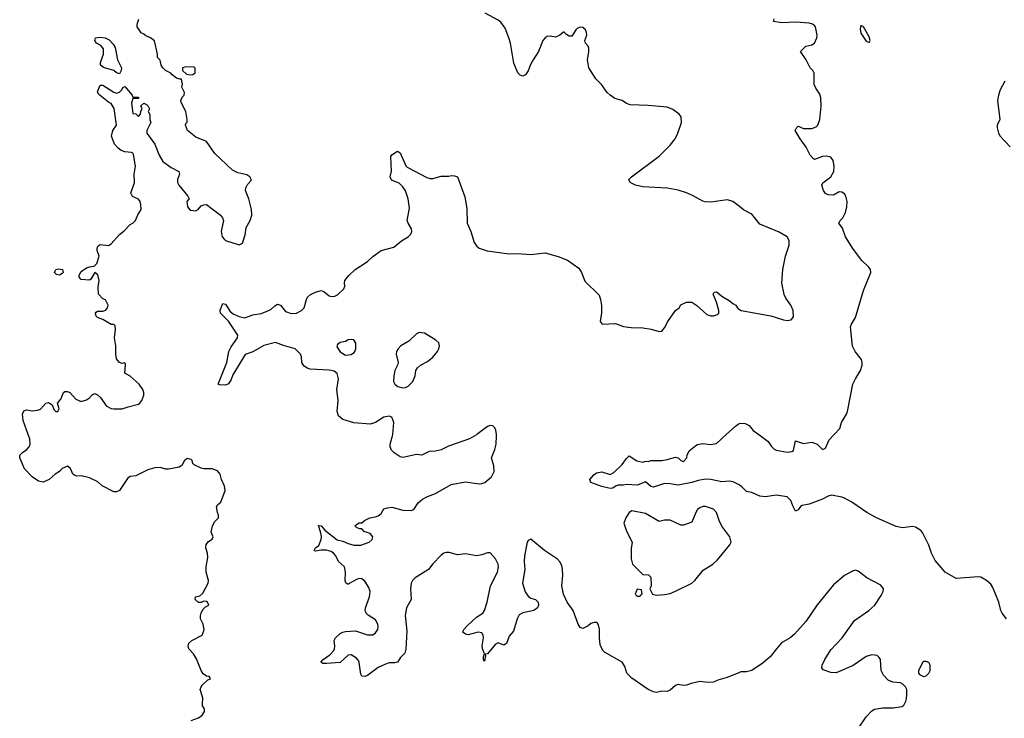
# Model space of a CAD drawing. Header units: inches. Extents: x 2396598 to 2566999, y 262085 to 451979.
# Tile 156 of 256: x 2414719 to 2421943, y 417919 to 423043. Entities that reach past the tile are written whole.
import ezdxf

# ---------------------------------------------------------------- set-up
doc = ezdxf.new("R2010")
doc.units = ezdxf.units.IN
doc.header["$MEASUREMENT"] = 0
for name, color, linetype in [('C4411', 7, 'Continuous'), ('C4412', 7, 'Continuous'), ('C4421', 7, 'Continuous'), ('C4422', 7, 'Continuous')]:
    doc.layers.add(name, color=color, linetype=linetype)

msp = doc.modelspace()

# ---------------------------------------------------------------- linework, layer by layer
at = {"layer": 'C4411', "color": 5}
for points, elevation in [([(2415976.6, 417903.4), (2416030, 417922.8), (2416058, 417942), (2416074, 417970), (2416074, 417990), (2416061.2, 418010), (2416060.1, 418020.1), (2416063.1, 418070), (2416042.4, 418130), (2416049.4, 418150), (2416058.7, 418161.3), (2416099, 418201), (2416118, 418210), (2416116.4, 418216.4), (2416110, 418226), (2416090, 418228), (2416065.4, 418245.4), (2416049.3, 418270), (2416016.4, 418356.4), (2415993.4, 418393.4), (2415960.9, 418430), (2415954, 418450), (2415960.5, 418470), (2415982, 418490), (2416058, 418530), (2416072.9, 418567.1), (2416065.2, 418610), (2416045.2, 418650), (2416045.2, 418670), (2416049.4, 418690.6), (2416062.7, 418717.3), (2416083.1, 418736.9), (2416106, 418750), (2416098, 418770), (2416090, 418775.3), (2416070, 418778), (2416050, 418768), (2416030, 418768.7), (2416005.2, 418790), (2416009.2, 418810), (2416041.2, 418818.8), (2416063.7, 418836.3), (2416102.9, 418910), (2416103.6, 418930), (2416087.3, 418990), (2416087.3, 419030), (2416099.7, 419099.7), (2416096.9, 419130), (2416084.5, 419170), (2416086.6, 419193.4), (2416103.1, 419216.9), (2416130, 419234), (2416138, 419250), (2416124, 419284), (2416134, 419330), (2416150, 419362), (2416178, 419390), (2416178, 419410), (2416169.1, 419429.1), (2416164, 419470), (2416173.6, 419486.4), (2416194.8, 419505.2), (2416225.2, 419590), (2416222, 419622), (2416199, 419670), (2416188.7, 419710), (2416170, 419735.3), (2416130, 419748.7), (2416070, 419748.7), (2416050, 419754), (2415999, 419779), (2415989.2, 419789.2), (2415984, 419810), (2415977, 419817), (2415950, 419826), (2415927.3, 419810), (2415907.3, 419772.7), (2415890, 419761.2), (2415810, 419747.6), (2415790, 419747.6), (2415750, 419759.6), (2415710, 419756.9), (2415658, 419742), (2415570, 419698.4), (2415530, 419694), (2415510, 419678), (2415450, 419589.7), (2415430, 419579.7), (2415410, 419580.5), (2415324.2, 419624.2), (2415293.3, 419653.3), (2415230, 419683.7), (2415170, 419698), (2415136.5, 419696.5), (2415121.5, 419701.5), (2415109.2, 419710), (2415091.9, 419751.9), (2415070, 419769.2), (2415030, 419752), (2415010.4, 419729.6), (2414978.8, 419710), (2414934.8, 419670), (2414890, 419651.6), (2414857.7, 419657.7), (2414810, 419689.7), (2414753.3, 419750), (2414718.9, 419830), (2414720.5, 419850), (2414740.7, 419870), (2414771.8, 419890), (2414787.6, 419910), (2414794.7, 419930), (2414793, 419970), (2414781.9, 420000)], 80), ([(2420000, 418255.2), (2419910, 418218.4), (2419839.8, 418200.2), (2419810, 418184), (2419770, 418181.2), (2419709.2, 418189.2), (2419644.4, 418175.6), (2419610, 418162.9), (2419590, 418160.9), (2419550, 418167), (2419530, 418160.7), (2419490, 418125.2), (2419470, 418115.1), (2419430, 418117.2), (2419390, 418109.3), (2419370, 418112.7), (2419329.5, 418129.5), (2419210, 418212.7), (2419172.7, 418250), (2419159.3, 418299.3), (2419139.3, 418330), (2419010, 418405.2), (2418997.5, 418417.5), (2418977.5, 418457.5), (2418972, 418510), (2418972.1, 418572.1), (2418964.7, 418604.7), (2418957.2, 418617.2), (2418950, 418622), (2418930, 418622), (2418910, 418615.3), (2418890, 418598), (2418850, 418578), (2418830, 418586), (2418815.3, 418610), (2418779, 418710), (2418735.3, 418770), (2418709, 418830), (2418697.2, 418890), (2418702.7, 418970), (2418700.9, 419010), (2418696.6, 419036.6), (2418684.8, 419064.8), (2418665.4, 419085.4), (2418569.3, 419150), (2418470, 419232.3), (2418450, 419224), (2418443, 419210), (2418421.3, 419110), (2418419.7, 419070), (2418425.4, 419010), (2418408.9, 418910), (2418427.8, 418847.8), (2418450, 418814.8), (2418470, 418801), (2418502, 418790), (2418522, 418770), (2418524.7, 418750), (2418518, 418730), (2418492, 418710), (2418410, 418693.2), (2418382.4, 418677.6), (2418368, 418650), (2418340.7, 418559.3), (2418310, 418522), (2418290, 418469), (2418270, 418456), (2418230, 418472), (2418210, 418462), (2418150, 418393.2), (2418134, 418390), (2418136.9, 418376.9), (2418130, 418338), (2418122, 418350), (2418122, 418370), (2418128.9, 418391.1), (2418113.6, 418430), (2418111.2, 418450), (2418120.5, 418510), (2418119.6, 418530), (2418110, 418546), (2418082, 418550), (2418010, 418531.3), (2417990, 418535.6), (2417969.3, 418550), (2417976.2, 418570), (2418001.8, 418598.2), (2418070, 418660.5), (2418117.2, 418690), (2418129.3, 418710), (2418147.7, 418772.3), (2418172.6, 418890), (2418224.4, 418990), (2418231.6, 419030), (2418228.3, 419050), (2418210, 419089.5), (2418170, 419132.7), (2418150, 419133.2), (2418110, 419118.7), (2418070, 419111.5), (2417990, 419125.1), (2417930, 419118.3), (2417870, 419135.6), (2417850, 419135.6), (2417830, 419129.6), (2417810, 419116.9), (2417750, 419052), (2417718, 419010), (2417620.7, 418950), (2417600.5, 418930), (2417590.4, 418910), (2417586, 418870), (2417590.3, 418790), (2417556, 418730), (2417546.8, 418673.2), (2417559.1, 418559.1), (2417552.4, 418427.6), (2417543.6, 418396.4), (2417513.9, 418366.1), (2417490, 418332), (2417470, 418326), (2417430, 418326), (2417403.8, 418316.2), (2417348.7, 418291.3), (2417270, 418234), (2417250, 418225.6), (2417230, 418229.5), (2417222.8, 418242.8), (2417210, 418328), (2417203.6, 418343.6), (2417190, 418359.3), (2417150, 418385.2), (2417130, 418382.7), (2417070, 418329.6), (2416970, 418320.5), (2416942, 418322), (2416929, 418330), (2416945.2, 418350), (2416994.3, 418385.7), (2417023.1, 418416.9), (2417029.6, 418430), (2417031.2, 418448.8), (2417026, 418490), (2417036.2, 418510), (2417070, 418540.3), (2417090, 418551.8), (2417110, 418556.5), (2417181.7, 418561.7), (2417270, 418530.4), (2417309.6, 418530.4), (2417330, 418546.8), (2417346.6, 418570), (2417349.6, 418590), (2417347.6, 418610), (2417330, 418642), (2417275.6, 418675.6), (2417261.2, 418690), (2417252.7, 418710), (2417255.1, 418730), (2417285.7, 418810), (2417289.7, 418849.7), (2417279.3, 418879.3), (2417250, 418926), (2417230, 418942), (2417210, 418944.5), (2417190, 418938.4), (2417130, 418902), (2417123.9, 418903.9), (2417111.9, 418911.9), (2417106.7, 418926.7), (2417109.8, 418990), (2417103, 419030), (2417058.4, 419070), (2417038, 419110), (2417021.6, 419130), (2417002.9, 419142.9), (2416970, 419153), (2416930, 419153.2), (2416890, 419145.1), (2416879, 419150), (2416889.4, 419170), (2416914.2, 419185.8), (2416929.7, 419230.3), (2416932.9, 419252.9), (2416926.7, 419286.7), (2416910, 419334), (2416930, 419331.3), (2416958.7, 419298.7), (2417049.2, 419229.2), (2417090, 419219.6), (2417130, 419201.3), (2417170, 419190.3), (2417222, 419190), (2417283.7, 419210), (2417303.7, 419230), (2417309.2, 419250), (2417290, 419274), (2417246, 419290), (2417228, 419308), (2417212, 419308), (2417190, 419318), (2417178, 419330), (2417190, 419342), (2417210, 419352), (2417230, 419352), (2417248, 419370), (2417288, 419390), (2417330, 419396.3), (2417350, 419404), (2417370, 419421), (2417390, 419454.8), (2417416.2, 419463.8), (2417450, 419466.7), (2417530, 419446.5), (2417590, 419443.1), (2417610, 419450.4), (2417641.5, 419498.5), (2417673.2, 419526.8), (2417710, 419546.5), (2417770.7, 419569.3), (2417885.2, 419634.8), (2417990, 419654.3), (2418090, 419638.7), (2418110, 419640.4), (2418131.2, 419648.8), (2418179.3, 419690), (2418200.9, 419730), (2418198, 419770), (2418180.9, 419830), (2418204.2, 419890), (2418214.3, 419930), (2418218, 419990), (2418216.8, 420000)], 60), ([(2418072.6, 420000), (2418070, 419998), (2418018, 419970), (2417865.3, 419914.7), (2417810, 419889.6), (2417770, 419879.5), (2417723.8, 419876.2), (2417670, 419849.2), (2417630, 419855.1), (2417530, 419832.7), (2417510, 419836), (2417465.4, 419865.4), (2417446, 419886), (2417437, 419910), (2417437.6, 419930), (2417454.5, 419990), (2417455.4, 420000)], 60), ([(2420000, 419629.2), (2419993.6, 419633.6), (2419954, 419654), (2419930, 419659.8), (2419870, 419654.2), (2419790, 419671.8), (2419750, 419672.7), (2419695.6, 419664.4), (2419649.8, 419649.8), (2419550, 419629.1), (2419490, 419639.2), (2419450, 419640.5), (2419370, 419613.6), (2419350, 419619.5), (2419310, 419654), (2419250.4, 419629.6), (2419170, 419634.5), (2419149.6, 419629.6), (2419110.6, 419629.4), (2419094.8, 419625.2), (2419070, 419606.6), (2419050, 419604.5), (2418990, 419618.4), (2418908.7, 419650), (2418902, 419670), (2418930, 419706), (2418950, 419720.7), (2418990, 419726.8), (2419050, 419707.3), (2419078.6, 419721.4), (2419138, 419782), (2419170, 419826), (2419190, 419844.7), (2419247.3, 419807.3), (2419290, 419798.8), (2419310, 419804.7), (2419330, 419802), (2419350, 419811), (2419430, 419811), (2419470, 419816.3), (2419530, 419834.8), (2419550.9, 419830.9), (2419570, 419811.3), (2419590, 419804), (2419614, 419830), (2419615.3, 419850), (2419630, 419882), (2419680.2, 419919.8), (2419692.9, 419927.1), (2419730, 419934.8), (2419788, 419928), (2419830, 419934.8), (2419901.3, 420000)], 40)]:
    msp.add_lwpolyline(points, dxfattribs=dict(at, elevation=elevation))
at = {"layer": 'C4411', "color": 5, "elevation": 60}
for points in [[(2419750, 419474), (2419730, 419472), (2419710, 419462.7), (2419691, 419450), (2419678.8, 419430), (2419650, 419358), (2419590, 419335.3), (2419570, 419335.3), (2419490, 419372.7), (2419450, 419373.2), (2419410, 419364), (2419310, 419421.2), (2419210, 419442), (2419190, 419428.7), (2419166.8, 419390), (2419151.3, 419350), (2419170.9, 419290.9), (2419211.3, 419210), (2419205.4, 419165.4), (2419204.7, 419090), (2419214, 419050), (2419290, 418974), (2419331.6, 418971.6), (2419350, 418954), (2419351.3, 418890), (2419342, 418870), (2419362, 418830), (2419390, 418822.8), (2419450, 418827.7), (2419490, 418834.8), (2419530, 418850.8), (2419650, 418910.8), (2419672.7, 418930), (2419734.5, 419005.5), (2419805.2, 419050), (2419838.6, 419081.4), (2419930, 419191.3), (2419939.3, 419210), (2419929.2, 419250), (2419869.7, 419329.7), (2419849.6, 419370), (2419830, 419428.7), (2419810, 419452.3)], [(2419250, 418866), (2419234, 418830), (2419250, 418814), (2419270, 418814), (2419275.3, 418824.7), (2419286, 418830), (2419282, 418862)]]:
    msp.add_lwpolyline(points, close=True, dxfattribs=at)
at = {"layer": 'C4412', "color": 5}
for points, elevation in [([(2414781.9, 420000), (2414743.7, 420103.7), (2414740.5, 420150), (2414750, 420174.8), (2414770, 420182), (2414810, 420173.4), (2414850, 420178.4), (2414872.4, 420187.6), (2414910, 420230.8), (2414930, 420234.8), (2414958, 420218), (2414970, 420184.7), (2414984.7, 420170), (2414998, 420170), (2415008.7, 420190), (2414995.3, 420230), (2415020.9, 420259.1), (2415040.9, 420310), (2415050, 420317.1), (2415070, 420316.4), (2415086, 420310), (2415130, 420261), (2415170, 420243), (2415210, 420254), (2415232, 420270), (2415250, 420290.7), (2415270, 420300.7), (2415290, 420290.8), (2415312.1, 420272.1), (2415353.4, 420210), (2415390, 420190.4), (2415410, 420188), (2415471.8, 420188.2), (2415515.5, 420204.5), (2415590, 420223.8), (2415601.2, 420230), (2415616, 420250), (2415629.2, 420290), (2415629, 420310), (2415621.2, 420330), (2415595.3, 420370), (2415529.4, 420429.4), (2415489.6, 420449.6), (2415494.6, 420514.6), (2415490, 420526), (2415470, 420522), (2415450, 420529.2), (2415430, 420555.3), (2415423.6, 420590), (2415423.5, 420650), (2415415.6, 420710), (2415422, 420770), (2415419, 420799), (2415410, 420808), (2415390, 420808.7), (2415330, 420845.2), (2415290, 420859), (2415279, 420870), (2415275.3, 420890), (2415281.2, 420898.8), (2415290, 420904.7), (2415330, 420904.7), (2415350, 420912), (2415362, 420930), (2415368, 420950), (2415348.4, 420988.4), (2415330, 420995.3), (2415297.2, 421030), (2415295.5, 421084.5), (2415301.2, 421130), (2415292, 421172), (2415270, 421188), (2415239.8, 421140.2), (2415230, 421134), (2415170, 421138), (2415155.1, 421155.1), (2415154.5, 421170), (2415170, 421195.5), (2415210, 421222.8), (2415230, 421230.7), (2415265.2, 421234.8), (2415286, 421254), (2415300.9, 421310), (2415287, 421350), (2415287, 421370), (2415295.1, 421384.9), (2415310, 421394.8), (2415370, 421387.3), (2415390, 421398.8), (2415450, 421467.3), (2415484.8, 421495.2), (2415530, 421541), (2415550, 421551.3), (2415568.7, 421570), (2415586.8, 421613.2), (2415609, 421650), (2415608.9, 421688.9), (2415602, 421710), (2415590, 421728), (2415545.6, 421745.6), (2415533.2, 421770), (2415561.6, 421850), (2415558.4, 421910), (2415569.5, 421970), (2415554.3, 422054.3), (2415550, 422064), (2415538, 422070), (2415490, 422074), (2415464.1, 422084.1), (2415440.8, 422100.8), (2415415.6, 422130), (2415392.7, 422190), (2415402.7, 422230), (2415429.3, 422270), (2415411.7, 422391.7), (2415390, 422428), (2415370, 422438), (2415296.5, 422496.5), (2415290, 422514), (2415310, 422562), (2415330, 422562), (2415410, 422510.8), (2415430, 422504), (2415450, 422510.7), (2415469.3, 422530), (2415475.3, 422544.7), (2415490, 422554), (2415544.7, 422490), (2415550, 422474), (2415590, 422474), (2415590, 422466), (2415550, 422466), (2415538, 422430), (2415550, 422354), (2415571.6, 422351.6), (2415590, 422334), (2415606, 422350), (2415608.4, 422371.6), (2415618, 422390), (2415608, 422412), (2415630, 422431.3), (2415650, 422422), (2415662, 422410), (2415671.3, 422390), (2415662, 422370), (2415672.7, 422347.3), (2415674, 422310), (2415682, 422290), (2415651, 422230), (2415650.7, 422210), (2415711.5, 422131.5), (2415742.6, 422050), (2415770, 422003.8), (2415830, 421959.3), (2415886, 421930), (2415890.8, 421910), (2415876, 421870), (2415876, 421850), (2415886.8, 421830), (2415952, 421750), (2415962, 421730), (2415946, 421710), (2415951, 421670), (2415970, 421646.8), (2416010, 421641), (2416028, 421650), (2416050, 421678), (2416070, 421686), (2416090, 421686.8), (2416191.3, 421610), (2416206.8, 421590), (2416214, 421570), (2416198, 421490), (2416205.5, 421450), (2416221, 421430), (2416230, 421422.8), (2416330, 421391.3), (2416354.6, 421405.4), (2416373.6, 421466.4), (2416380.2, 421519.8), (2416409.2, 421570), (2416422.7, 421610), (2416419.3, 421650), (2416400.9, 421730), (2416375.3, 421790), (2416378, 421810), (2416390, 421834), (2416416.4, 421863.6), (2416418, 421870), (2416408, 421890), (2416384.7, 421904.7), (2416319.3, 421919.3), (2416280.8, 421940.8), (2416150, 422062.9), (2416089.5, 422149.5), (2416010, 422180.7), (2415949.3, 422230), (2415935.3, 422270), (2415938, 422282), (2415947.3, 422292.7), (2415948, 422310), (2415937.2, 422370), (2415903.1, 422436.9), (2415902, 422450), (2415910, 422474), (2415926, 422490), (2415928, 422510), (2415909.1, 422549.1), (2415914, 422570), (2415906, 422606), (2415894, 422606), (2415870, 422615.3), (2415838, 422638), (2415828.7, 422650), (2415789.4, 422669.4), (2415768, 422690), (2415758, 422710), (2415750, 422746), (2415730, 422766), (2415729, 422790), (2415708.9, 422888.9), (2415678, 422910), (2415644.7, 422924.7), (2415630, 422938), (2415610, 422946), (2415582, 422990), (2415581.2, 423010), (2415592.9, 423047.1)], 80), ([(2420000, 421671.9), (2419950, 421709.2), (2419935.5, 421715.5), (2419910, 421720.9), (2419790, 421704.2), (2419747.8, 421707.8), (2419730, 421712.7), (2419654.9, 421754.9), (2419610, 421774.5), (2419550, 421794), (2419470, 421807.6), (2419290, 421817), (2419238, 421830), (2419198, 421850), (2419188.7, 421870), (2419208.7, 421890), (2419410, 422042.4), (2419490, 422123.8), (2419527.3, 422170), (2419547, 422210), (2419575.1, 422290), (2419572.7, 422330), (2419556, 422350), (2419510, 422383.6), (2419470, 422400.5), (2419330, 422413.6), (2419198.6, 422418.6), (2419170, 422429), (2419138, 422450), (2419084.8, 422464.8), (2419050, 422489), (2419029.3, 422510), (2418987.5, 422567.5), (2418946, 422610), (2418895.6, 422690), (2418884.7, 422750), (2418894.7, 422810), (2418893.8, 422833.8), (2418889.5, 422849.5), (2418869, 422870), (2418865.2, 422890), (2418879.3, 422930), (2418878, 422950), (2418869.2, 422970), (2418850, 422986), (2418830, 422989.3), (2418810, 422979.3), (2418798.8, 422970), (2418770, 422922), (2418750, 422922), (2418730, 422934), (2418710, 422954), (2418682.8, 422930), (2418650, 422914), (2418610, 422922.9), (2418590, 422920.7), (2418574, 422910), (2418558, 422890), (2418526, 422810), (2418486.4, 422750), (2418466.4, 422713.6), (2418450, 422669), (2418430, 422639), (2418410, 422628.7), (2418390, 422635.3), (2418372.7, 422652.7), (2418344.8, 422724.8), (2418318.7, 422870), (2418307.6, 422910), (2418280.8, 422980.8), (2418250, 423026), (2418230, 423040.9), (2418134, 423090)], 60), ([(2417455.4, 420000), (2417464, 420090), (2417448.4, 420128.4), (2417430, 420135.3), (2417390, 420129), (2417330, 420089), (2417290, 420076), (2417170, 420086), (2417088.7, 420110), (2417057.2, 420137.2), (2417049.3, 420169.3), (2417056, 420250), (2417045.2, 420330), (2417059, 420410), (2417049, 420449), (2417025.2, 420465.2), (2416990, 420473.2), (2416850, 420480.9), (2416827.6, 420487.6), (2416804.2, 420504.2), (2416795.9, 420515.9), (2416789.5, 420530), (2416787.6, 420570), (2416779.7, 420590), (2416739.8, 420630), (2416653.4, 420653.4), (2416594.8, 420674.8), (2416510, 420653.7), (2416430, 420607.3), (2416373, 420587), (2416281.8, 420438.2), (2416270, 420403.6), (2416250, 420371.5), (2416230, 420362.3), (2416184.1, 420364.1), (2416175.3, 420370), (2416237.7, 420530), (2416253.1, 420610), (2416270, 420643.1), (2416318, 420710), (2416319.7, 420730), (2416251, 420831), (2416192.7, 420890), (2416190, 420912), (2416210, 420962), (2416230, 420956), (2416264.2, 420904.2), (2416285.1, 420885.1), (2416330, 420865.8), (2416370, 420857.6), (2416430, 420879), (2416490, 420887.5), (2416535.7, 420904.3), (2416562.2, 420917.8), (2416590, 420944.9), (2416610, 420956.4), (2416632.7, 420950), (2416670, 420904.2), (2416710, 420889.1), (2416750, 420890.4), (2416786, 420910), (2416806, 420930), (2416822, 420990), (2416831.6, 421008.4), (2416853.4, 421026.6), (2416890, 421044.9), (2416930, 421056.3), (2416950.3, 421050.3), (2416990, 421018), (2417010, 421012.7), (2417030, 421014.4), (2417050, 421024.4), (2417097.6, 421070), (2417103.7, 421090), (2417101.2, 421110), (2417105.2, 421130), (2417134, 421166), (2417179, 421210), (2417269.6, 421270.4), (2417310, 421306.8), (2417370, 421351), (2417464.1, 421375.9), (2417519.3, 421420.7), (2417570, 421450.7), (2417589.3, 421470), (2417596, 421490), (2417592.7, 421510), (2417569.2, 421550), (2417562.7, 421570), (2417579.3, 421660.7), (2417569.7, 421730), (2417548.3, 421788.3), (2417530, 421817.2), (2417503.7, 421843.7), (2417447.2, 421867.2), (2417437.2, 421890), (2417446.6, 421933.4), (2417441.2, 422038.8), (2417449, 422051), (2417490, 422078), (2417510, 422066), (2417552.1, 421972.1), (2417560.9, 421960.9), (2417705.8, 421885.8), (2417730, 421878), (2417750, 421879.3), (2417810, 421896.3), (2417865.6, 421894.4), (2417890, 421900.7), (2417910, 421898.8), (2417930.4, 421890.4), (2417985.2, 421745.2), (2417998.3, 421658.3), (2418002, 421550), (2418027.7, 421490), (2418053, 421410), (2418070, 421384.9), (2418090, 421368.2), (2418149, 421349), (2418310, 421325.5), (2418370, 421327.3), (2418470, 421320.7), (2418574.4, 421334.4), (2418670, 421306), (2418739.1, 421279.1), (2418822, 421222), (2418841, 421190), (2418865.8, 421125.8), (2418970, 421022), (2418980.7, 420990), (2418987.5, 420947.5), (2418987.5, 420892.5), (2418978, 420830), (2418991.3, 420811.3), (2419090, 420814.8), (2419150, 420793.4), (2419205.2, 420785.2), (2419290, 420782), (2419353, 420773), (2419410, 420756), (2419430, 420758), (2419450, 420782), (2419474, 420830), (2419529.3, 420910.7), (2419558, 420930), (2419570, 420952), (2419610, 420971.3), (2419650.9, 420970.9), (2419686.4, 420946.4), (2419759.8, 420879.8), (2419790, 420871), (2419810, 420871), (2419838.6, 420881.4), (2419848.7, 420890), (2419849, 420911), (2419831.1, 420971.1), (2419806.6, 421030), (2419814, 421046), (2419830, 421047.3), (2419877.3, 421010), (2419924.9, 420984.9), (2419950, 420961), (2419972, 420950), (2419990, 420922), (2420000, 420916.7)], 60), ([(2418216.8, 420000), (2418212.9, 420032.9), (2418205.2, 420050), (2418190, 420065.2), (2418170, 420066), (2418150, 420059.3), (2418072.6, 420000)], 60), ([(2419901.3, 420000), (2419970, 420062.8), (2419990, 420077.3), (2420000, 420080.7)], 40)]:
    msp.add_lwpolyline(points, dxfattribs=dict(at, elevation=elevation))
for points, elevation in [([(2415450, 422645.2), (2415430, 422654), (2415410, 422671.2), (2415333.1, 422693.1), (2415312.7, 422710), (2415312, 422730), (2415334.7, 422790), (2415334.3, 422830), (2415313.9, 422853.9), (2415283.6, 422870), (2415269.7, 422890), (2415274, 422910), (2415310, 422915.8), (2415346, 422910), (2415375.1, 422895.1), (2415404.9, 422864.9), (2415418.2, 422838.2), (2415436.5, 422750), (2415465.3, 422690), (2415463.8, 422670)], 80), ([(2415996.4, 422696.4), (2415930, 422695.3), (2415914, 422690), (2415914, 422670), (2415943.6, 422643.6), (2415970, 422638), (2415990, 422642), (2416007.3, 422652.7), (2416007.3, 422687.3)], 80), ([(2415010, 421169.8), (2414990, 421175.1), (2414975.1, 421190), (2414979.5, 421200.5), (2414985.2, 421210), (2415004.8, 421215.2), (2415032, 421212), (2415037, 421190), (2415030, 421180.7)], 80), ([(2417650, 420749.3), (2417630, 420738), (2417574.7, 420685.3), (2417514.8, 420650), (2417494.8, 420630), (2417484, 420610), (2417481, 420590), (2417496, 420530), (2417491.3, 420510), (2417470.7, 420469.3), (2417462.8, 420430), (2417461, 420390), (2417471.3, 420370), (2417493.7, 420353.7), (2417530, 420344), (2417550, 420346.8), (2417570, 420356), (2417602.7, 420390), (2417619.3, 420430), (2417626, 420470), (2417637.2, 420490), (2417659, 420510), (2417710, 420536.4), (2417751, 420569), (2417784.5, 420610), (2417794.5, 420630), (2417798, 420650), (2417793.3, 420673.3), (2417772.5, 420692.5), (2417690, 420744.5)], 60), ([(2417150, 420698), (2417130, 420694), (2417110, 420684), (2417070, 420676), (2417050, 420662), (2417044.9, 420644.9), (2417070, 420606), (2417110, 420582.8), (2417150, 420586.8), (2417174.2, 420605.8), (2417185.2, 420630), (2417184, 420670), (2417170, 420695.3)], 60)]:
    msp.add_lwpolyline(points, close=True, dxfattribs=dict(at, elevation=elevation))
at = {"layer": 'C4421', "color": 5}
for points, elevation in [([(2420142.2, 420000), (2420210.4, 419950.4), (2420234, 419914), (2420254.4, 419894.4), (2420270, 419886.8), (2420350, 419870.8), (2420384, 419876), (2420396, 419884), (2420410, 419954), (2420470, 419936), (2420530, 419944.7), (2420570.7, 419930.7), (2420610, 419891.3), (2420630, 419901), (2420658.3, 419961.7), (2420693.7, 420000)], 40), ([(2421958.7, 418650), (2421926.3, 418690), (2421916.3, 418710), (2421901.3, 418770), (2421858.3, 418878.3), (2421842.6, 418902.6), (2421811.1, 418931.1), (2421770, 418954.5), (2421750, 418957), (2421590, 418944.7), (2421507.8, 418990), (2421436, 419076), (2421408, 419130), (2421387.8, 419190), (2421342.4, 419282.4), (2421330, 419297.6), (2421290, 419322.4), (2421270, 419325.1), (2421196.1, 419316.1), (2421150, 419325.1), (2421004, 419390), (2420934, 419430), (2420824.6, 419504.6), (2420770, 419534), (2420750, 419541.6), (2420674.8, 419554.8), (2420650, 419549.6), (2420610, 419527.3), (2420510.8, 419490), (2420458.9, 419481.1), (2420446.8, 419473.2), (2420430, 419449.3), (2420410, 419439), (2420390, 419477.2), (2420376.2, 419516.2), (2420350, 419542.5), (2420270, 419556.1), (2420190, 419543.4), (2420149, 419549), (2420090, 419575.1), (2420050, 419584), (2420017.3, 419617.3), (2420000, 419629.2)], 40), ([(2420874.1, 417845.9), (2420929.7, 417930.3), (2420970, 417974.8), (2420990, 417986.8), (2421006, 417990), (2421050, 417996.3), (2421130, 417997.3), (2421190, 418006.8), (2421204.7, 418015.3), (2421222, 418050), (2421228, 418090), (2421228, 418130), (2421218, 418150), (2421198, 418170), (2421180.2, 418180.2), (2421125.6, 418185.6), (2421090, 418198), (2421056.5, 418236.5), (2421039, 418270), (2421033.2, 418350), (2421025.6, 418365.6), (2421010, 418379), (2420970, 418385.2), (2420930, 418373.2), (2420832.8, 418307.2), (2420710, 418254), (2420670, 418255.3), (2420614, 418274), (2420604, 418290), (2420607, 418310), (2420626.6, 418350), (2420670, 418421), (2420753.2, 418510), (2420843.3, 418636.7), (2420949, 418710), (2420991.9, 418748.1), (2421040.2, 418819.8), (2421054, 418850), (2421057.2, 418870), (2421035.9, 418895.9), (2420934, 418950), (2420870, 418999), (2420850, 419005.2), (2420830, 418999.3), (2420770, 418967), (2420690, 418898), (2420570, 418751.8), (2420486.7, 418630), (2420403.7, 418536.3), (2420371.3, 418508.7), (2420308.2, 418471.8), (2420270.4, 418430), (2420225.5, 418370), (2420173.5, 418326.5), (2420090, 418269.4), (2420050, 418259.3), (2420010, 418259.3), (2420000, 418255.2)], 60)]:
    msp.add_lwpolyline(points, dxfattribs=dict(at, elevation=elevation))
at = {"layer": 'C4421', "color": 5, "elevation": 60}
msp.add_lwpolyline([(2421370, 418335.3), (2421350, 418335.3), (2421344.7, 418330), (2421312, 418270), (2421312, 418250), (2421319.6, 418239.6), (2421350, 418226), (2421370, 418231.3), (2421388.7, 418250), (2421399, 418270), (2421399, 418310), (2421390, 418328)], close=True, dxfattribs=at)
at = {"layer": 'C4422', "color": 5}
for points, elevation in [([(2420693.7, 420000), (2420735.1, 420044.9), (2420748.8, 420090), (2420784.8, 420150), (2420791.3, 420168.7), (2420832.2, 420370), (2420849.9, 420410.1), (2420888.8, 420470), (2420900.3, 420510), (2420900.9, 420530), (2420894.8, 420550), (2420847.3, 420610), (2420828.1, 420648.1), (2420814.5, 420790), (2420820.9, 420810), (2420850, 420858), (2420910, 421058), (2420964, 421190), (2420962, 421210), (2420949.3, 421229.3), (2420898, 421278), (2420836.6, 421356.6), (2420777.2, 421450), (2420755.1, 421515.1), (2420728.7, 421550), (2420738, 421570), (2420758, 421590), (2420778, 421630), (2420788.4, 421671.6), (2420789, 421711), (2420780.9, 421750), (2420770, 421765.2), (2420750, 421779.3), (2420730, 421781.2), (2420690, 421757.2), (2420650, 421759.3), (2420629.6, 421769.6), (2420615.1, 421790), (2420604, 421830), (2420612.3, 421847.7), (2420670, 421890.7), (2420691.2, 421930), (2420695.6, 421970), (2420687.3, 422010), (2420670, 422034.5), (2420636.8, 422043.2), (2420610, 422040.9), (2420550, 422019), (2420543.2, 422023.2), (2420519, 422050), (2420489.3, 422109.3), (2420444, 422170), (2420408.7, 422230), (2420418, 422250), (2420430, 422262), (2420470, 422244.7), (2420530, 422244.7), (2420563.1, 422256.9), (2420575.3, 422270), (2420589, 422310), (2420598, 422410), (2420596, 422470), (2420590, 422498), (2420560.2, 422540.2), (2420548.4, 422568.4), (2420548, 422650), (2420538, 422670), (2420518, 422690), (2420488.7, 422750), (2420448, 422810), (2420486, 422850), (2420530, 422858), (2420550, 422871.3), (2420566.6, 422910), (2420569.4, 422930), (2420558, 422990), (2420550, 423001.2), (2420535.3, 423010), (2420510, 423017.2), (2420410, 423025.2), (2420310, 423019.3), (2420249.2, 423029.2), (2420254, 423050)], 40), ([(2421946.5, 422593.5), (2421911.2, 422528.8), (2421899.1, 422490), (2421893.8, 422450), (2421910.6, 422310), (2421891.3, 422270), (2421891.3, 422250), (2421901, 422210), (2421911.3, 422190), (2421984.7, 422110)], 40), ([(2420000, 420916.7), (2420010.9, 420910.9), (2420230, 420870.8), (2420322, 420842), (2420350, 420838), (2420378, 420842), (2420396, 420864), (2420394, 420910), (2420376.9, 420950), (2420340.3, 421000.3), (2420327.5, 421027.5), (2420309.7, 421110), (2420316.9, 421210), (2420338, 421310), (2420363.6, 421390), (2420363.6, 421423.6), (2420349.3, 421450), (2420290, 421485.1), (2420150, 421544.5), (2420090, 421616.2), (2420030, 421649.6), (2420000, 421671.9)], 60), ([(2420000, 420080.7), (2420010, 420084), (2420041.4, 420081.4), (2420070, 420066), (2420101, 420030), (2420142.2, 420000)], 40)]:
    msp.add_lwpolyline(points, dxfattribs=dict(at, elevation=elevation))
at = {"layer": 'C4422', "color": 5, "elevation": 40}
msp.add_lwpolyline([(2420890, 422999.6), (2420884, 422976), (2420890, 422944.6), (2420930, 422886.9), (2420950, 422876.4), (2420958, 422890), (2420950, 422918.7), (2420910, 422989.7)], close=True, dxfattribs=at)

doc.saveas('drawing.dxf')
